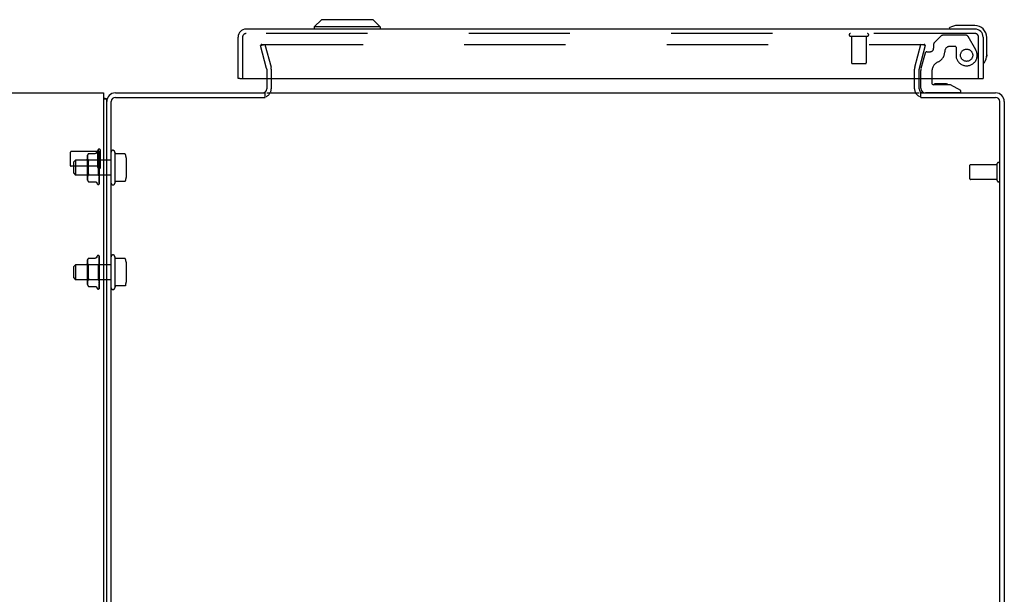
# Model space of a CAD drawing. Header units: inches. Extents: x 0 to 308, y 0 to 199.
# Tile 9 of 139: x 125 to 142, y 28 to 38. Entities that reach past the tile are written whole.
import ezdxf

# ---------------------------------------------------------------- set-up
doc = ezdxf.new("R2010")
doc.units = ezdxf.units.IN
doc.header["$LTSCALE"] = 16.920913
doc.header["$MEASUREMENT"] = 0
doc.linetypes.add('HIDDEN', pattern=[0.2, 0.1, -0.1])
doc.layers.get('0').update_dxf_attribs({"linetype": 'CONTINUOUS'})
doc.layers.add('DEFAULT_2', color=8, linetype='HIDDEN')
doc.layers.add('EXD_ENCLOSURE_DOOR_ASSEMBLY', color=7, linetype='CONTINUOUS')

msp = doc.modelspace()

# ---------------------------------------------------------------- linework, layer by layer
at = {"color": 3, "linetype": 'Continuous'}
for p, q in [((129.188, 36.721), (129.188, 36.548)), ((140.088, 36.548), (140.088, 36.721)), ((126.658, 36.478), (129.161, 36.478)), ((126.658, 36.403), (129.16, 36.403)), ((129.188, 36.478), (140.088, 36.478)), ((140.115, 36.478), (141.368, 36.478)), ((140.116, 36.403), (141.368, 36.403)), ((126.588, 18.478), (126.588, 36.333)), ((141.438, 18.478), (141.438, 36.333)), ((141.513, 36.333), (141.513, 18.541))]:
    msp.add_line(p, q, dxfattribs=at)
at = {"color": 7, "linetype": 'Continuous'}
for p, q in [((48.815, 36.478), (126.461, 36.478)), ((126.461, 36.478), (126.461, 18.582)), ((126.513, 36.374), (126.461, 36.374)), ((126.513, 18.724), (126.513, 36.374)), ((129.161, 36.403), (129.161, 36.478)), ((140.115, 36.403), (140.115, 36.478))]:
    msp.add_line(p, q, dxfattribs=at)
for points in [[(126.461, 36.393), (126.461, 36.393), (126.465, 36.392), (126.469, 36.391), (126.473, 36.39), (126.477, 36.389), (126.485, 36.388)], [(126.485, 36.388), (126.489, 36.387), (126.492, 36.386), (126.495, 36.386), (126.498, 36.385), (126.501, 36.384), (126.503, 36.383), (126.506, 36.382), (126.508, 36.381), (126.509, 36.38), (126.51, 36.379), (126.511, 36.378), (126.512, 36.376), (126.513, 36.375), (126.513, 36.374)]]:
    msp.add_lwpolyline(points, dxfattribs=at)
at = {"color": 3, "linetype": 'Continuous'}
for centre, radius, start, end in [((129.118, 36.548), 0.07, 270, 360), ((140.158, 36.548), 0.07, 180, 270), ((126.658, 36.333), 0.145, 90, 180), ((126.658, 36.333), 0.07, 90, 180), ((141.368, 36.333), 0.145, 0, 90), ((141.368, 36.333), 0.07, 0, 90)]:
    msp.add_arc(centre, radius, start, end, dxfattribs=at)
at = {"color": 7, "linetype": 'Continuous'}
for centre, start, end in [((129.118, 36.548), 294.5309, 295.754), ((140.158, 36.548), 244.3373, 245.4691)]:
    msp.add_arc(centre, 0.145, start, end, dxfattribs=at)
at = {"layer": 'DEFAULT_2', "color": 8, "linetype": 'HIDDEN'}
for p, q in [((129.083, 37.271), (129.156, 37.29)), ((129.186, 36.886), (129.083, 37.271)), ((129.104, 37.29), (140.172, 37.29)), ((129.156, 37.29), (129.259, 36.906)), ((140.017, 36.906), (140.12, 37.29)), ((140.192, 37.271), (140.089, 36.886)), ((140.192, 37.271), (140.12, 37.29)), ((140.173, 37.29), (140.172, 37.29)), ((129.188, 36.876), (129.188, 36.721)), ((129.263, 36.876), (129.263, 36.548)), ((140.013, 36.548), (140.013, 36.876)), ((140.088, 36.721), (140.088, 36.876)), ((125.909, 35.26), (125.909, 35.488)), ((126.366, 35.498), (125.919, 35.498)), ((126.186, 35.407), (126.186, 35.048)), ((126.192, 35.418), (126.191, 35.413)), ((126.191, 35.413), (126.191, 35.408)), ((126.191, 35.408), (126.191, 35.403)), ((126.191, 35.403), (126.192, 35.398)), ((126.193, 35.428), (126.192, 35.423)), ((126.192, 35.423), (126.192, 35.418)), ((126.192, 35.398), (126.192, 35.393)), ((126.192, 35.393), (126.193, 35.388)), ((126.194, 35.433), (126.193, 35.428)), ((126.193, 35.388), (126.194, 35.383)), ((126.195, 35.439), (126.194, 35.433)), ((126.195, 35.377), (126.194, 35.383)), ((126.197, 35.444), (126.195, 35.439)), ((126.195, 35.377), (126.197, 35.372)), ((126.2, 35.45), (126.197, 35.444)), ((126.21, 35.464), (126.323, 35.464)), ((126.21, 35.464), (126.21, 35.464)), ((126.35, 35.483), (126.356, 35.498)), ((126.366, 35.232), (126.366, 35.516)), ((126.371, 35.509), (126.372, 35.509)), ((126.384, 35.503), (126.384, 35.503)), ((126.385, 35.5), (126.387, 35.37)), ((126.385, 35.492), (126.387, 35.367)), ((126.385, 35.487), (126.385, 35.486)), ((126.385, 35.486), (126.387, 35.363)), ((126.385, 35.474), (126.387, 35.358)), ((126.385, 35.466), (126.385, 35.465)), ((126.385, 35.465), (126.387, 35.352)), ((126.385, 35.448), (126.385, 35.448)), ((126.385, 35.448), (126.387, 35.344)), ((126.385, 35.436), (126.387, 35.336)), ((126.386, 35.429), (126.385, 35.436)), ((126.385, 35.413), (126.387, 35.326)), ((126.386, 35.387), (126.385, 35.398)), ((126.385, 35.398), (126.385, 35.398)), ((126.385, 35.398), (126.387, 35.316)), ((126.388, 35.412), (126.387, 35.418)), ((126.388, 35.237), (126.388, 35.497)), ((126.409, 35.232), (126.409, 35.516)), ((126.648, 35.488), (126.648, 34.968)), ((126.652, 35.465), (126.648, 35.488)), ((126.816, 35.457), (126.662, 35.457)), ((126.838, 35.394), (126.838, 35.061)), ((126.366, 35.25), (125.919, 35.25)), ((125.963, 35.323), (125.993, 35.353)), ((125.963, 35.133), (125.963, 35.323)), ((126.588, 35.353), (125.993, 35.353)), ((125.993, 35.353), (125.993, 35.103)), ((126.206, 35.353), (126.186, 35.373)), ((126.194, 35.279), (126.196, 35.291)), ((126.197, 35.372), (126.2, 35.366)), ((126.2, 35.366), (126.203, 35.361)), ((126.2, 35.312), (126.203, 35.322)), ((126.207, 35.356), (126.203, 35.361)), ((126.369, 35.353), (126.206, 35.353)), ((126.206, 35.353), (126.206, 35.102)), ((126.387, 35.372), (126.369, 35.353)), ((126.369, 35.353), (126.369, 35.102)), ((126.385, 35.372), (126.387, 35.305)), ((126.388, 35.326), (126.385, 35.355)), ((126.385, 35.355), (126.385, 35.355)), ((126.385, 35.355), (126.387, 35.293)), ((126.385, 35.326), (126.387, 35.28)), ((126.385, 35.307), (126.388, 35.277)), ((126.385, 35.307), (126.385, 35.307)), ((126.385, 35.307), (126.387, 35.268)), ((126.385, 35.276), (126.387, 35.254)), ((126.388, 35.372), (126.387, 35.372)), ((126.387, 35.372), (126.387, 35.371)), ((126.388, 35.371), (126.387, 35.371)), ((126.387, 35.371), (126.387, 35.371)), ((126.388, 35.37), (126.387, 35.367)), ((126.387, 35.37), (126.387, 35.37)), ((126.387, 35.367), (126.387, 35.367)), ((126.388, 35.361), (126.387, 35.363)), ((126.387, 35.363), (126.387, 35.363)), ((126.388, 35.362), (126.387, 35.358)), ((126.387, 35.358), (126.387, 35.358)), ((126.387, 35.352), (126.387, 35.352)), ((126.388, 35.348), (126.387, 35.352)), ((126.387, 35.352), (126.387, 35.352)), ((126.388, 35.35), (126.387, 35.345)), ((126.387, 35.344), (126.387, 35.345)), ((126.387, 35.336), (126.387, 35.336)), ((126.388, 35.33), (126.387, 35.336)), ((126.388, 35.334), (126.387, 35.327)), ((126.387, 35.326), (126.387, 35.327)), ((126.387, 35.316), (126.387, 35.316)), ((126.388, 35.309), (126.387, 35.316)), ((126.388, 35.313), (126.387, 35.305)), ((126.387, 35.305), (126.387, 35.305)), ((126.388, 35.285), (126.387, 35.293)), ((126.387, 35.293), (126.387, 35.293)), ((126.388, 35.29), (126.387, 35.281)), ((126.387, 35.28), (126.387, 35.281)), ((126.388, 35.259), (126.387, 35.268)), ((126.387, 35.268), (126.387, 35.268)), ((126.388, 35.264), (126.387, 35.255)), ((126.387, 35.254), (126.387, 35.255)), ((126.388, 35.232), (126.387, 35.241)), ((126.388, 35.237), (126.387, 35.228)), ((126.388, 35.205), (126.387, 35.214)), ((126.388, 35.232), (126.388, 34.957)), ((140.938, 35.039), (140.938, 35.267)), ((141.395, 35.277), (140.948, 35.277)), ((141.395, 35.011), (141.395, 35.295)), ((125.963, 35.133), (125.993, 35.103)), ((126.588, 35.103), (125.993, 35.103)), ((126.206, 35.102), (126.186, 35.082)), ((126.192, 35.057), (126.191, 35.052)), ((126.191, 35.052), (126.191, 35.047)), ((126.191, 35.047), (126.191, 35.042)), ((126.193, 35.067), (126.192, 35.062)), ((126.192, 35.062), (126.192, 35.057)), ((126.194, 35.176), (126.193, 35.189)), ((126.193, 35.067), (126.194, 35.072)), ((126.195, 35.078), (126.194, 35.072)), ((126.197, 35.083), (126.195, 35.078)), ((126.2, 35.089), (126.197, 35.083)), ((126.369, 35.102), (126.206, 35.102)), ((126.21, 35.107), (126.209, 35.105)), ((126.388, 35.083), (126.369, 35.102)), ((126.385, 35.173), (126.388, 35.203)), ((126.387, 35.201), (126.385, 35.173)), ((126.387, 35.188), (126.385, 35.154)), ((126.387, 35.174), (126.385, 35.124)), ((126.385, 35.173), (126.385, 35.173)), ((126.387, 35.162), (126.385, 35.106)), ((126.385, 35.124), (126.388, 35.153)), ((126.387, 35.15), (126.385, 35.078)), ((126.387, 35.139), (126.385, 35.062)), ((126.387, 35.128), (126.385, 35.037)), ((126.385, 35.124), (126.385, 35.124)), ((126.387, 35.119), (126.385, 35.024)), ((126.387, 35.111), (126.385, 35.004)), ((126.385, 35.078), (126.388, 35.105)), ((126.387, 35.103), (126.385, 34.993)), ((126.387, 35.097), (126.385, 34.978)), ((126.387, 35.092), (126.385, 34.971)), ((126.387, 35.088), (126.385, 34.962)), ((126.387, 35.086), (126.385, 34.958)), ((126.387, 35.084), (126.385, 34.955)), ((126.385, 35.078), (126.385, 35.078)), ((126.386, 35.048), (126.387, 35.056)), ((126.388, 35.209), (126.387, 35.201)), ((126.387, 35.201), (126.387, 35.201)), ((126.387, 35.188), (126.387, 35.187)), ((126.388, 35.178), (126.387, 35.187)), ((126.388, 35.183), (126.387, 35.174)), ((126.387, 35.174), (126.387, 35.174)), ((126.388, 35.153), (126.387, 35.162)), ((126.387, 35.162), (126.387, 35.162)), ((126.388, 35.157), (126.387, 35.15)), ((126.387, 35.15), (126.387, 35.15)), ((126.388, 35.131), (126.387, 35.139)), ((126.387, 35.139), (126.387, 35.139)), ((126.388, 35.135), (126.387, 35.129)), ((126.387, 35.128), (126.387, 35.129)), ((126.387, 35.119), (126.387, 35.119)), ((126.388, 35.113), (126.387, 35.119)), ((126.388, 35.116), (126.387, 35.111)), ((126.387, 35.111), (126.387, 35.111)), ((126.387, 35.103), (126.387, 35.103)), ((126.388, 35.098), (126.387, 35.103)), ((126.388, 35.1), (126.387, 35.097)), ((126.387, 35.097), (126.387, 35.097)), ((126.388, 35.089), (126.387, 35.092)), ((126.387, 35.092), (126.387, 35.092)), ((126.388, 35.09), (126.387, 35.088)), ((126.387, 35.088), (126.387, 35.088)), ((126.388, 35.084), (126.387, 35.086)), ((126.387, 35.086), (126.387, 35.086)), ((126.388, 35.083), (126.387, 35.084)), ((126.387, 35.056), (126.388, 35.062)), ((126.191, 35.042), (126.192, 35.037)), ((126.192, 35.038), (126.192, 35.032)), ((126.192, 35.032), (126.193, 35.027)), ((126.193, 35.027), (126.194, 35.022)), ((126.194, 35.022), (126.195, 35.016)), ((126.195, 35.016), (126.197, 35.011)), ((126.197, 35.011), (126.2, 35.006)), ((126.207, 34.995), (126.203, 35)), ((126.208, 34.994), (126.207, 34.995)), ((126.209, 34.993), (126.21, 34.992)), ((126.21, 34.992), (126.209, 34.992)), ((126.21, 34.992), (126.323, 34.992)), ((126.35, 34.972), (126.356, 34.957)), ((126.371, 34.946), (126.372, 34.946)), ((126.383, 34.951), (126.383, 34.951)), ((126.385, 35.037), (126.385, 35.037)), ((126.385, 35.004), (126.385, 35.004)), ((126.385, 35.004), (126.385, 35.004)), ((126.385, 34.993), (126.385, 34.993)), ((126.385, 34.978), (126.385, 34.978)), ((126.385, 34.97), (126.385, 34.97)), ((126.386, 35.013), (126.387, 35.02)), ((126.387, 35.02), (126.388, 35.025)), ((126.652, 34.99), (126.648, 34.968)), ((126.816, 34.998), (126.662, 34.998)), ((141.395, 35.029), (140.948, 35.029)), ((126.35, 33.733), (126.356, 33.748)), ((126.371, 33.759), (126.372, 33.759)), ((126.384, 33.753), (126.384, 33.753)), ((126.385, 33.75), (126.387, 33.62)), ((126.385, 33.742), (126.387, 33.617)), ((126.385, 33.737), (126.385, 33.736)), ((126.385, 33.736), (126.387, 33.613)), ((126.388, 33.487), (126.388, 33.747)), ((126.648, 33.738), (126.648, 33.218)), ((126.652, 33.715), (126.648, 33.738)), ((125.963, 33.573), (125.993, 33.603)), ((125.963, 33.383), (125.963, 33.573)), ((126.588, 33.603), (125.993, 33.603)), ((125.993, 33.603), (125.993, 33.353)), ((126.186, 33.657), (126.186, 33.298)), ((126.206, 33.603), (126.186, 33.623)), ((126.192, 33.668), (126.191, 33.663)), ((126.191, 33.663), (126.191, 33.658)), ((126.191, 33.658), (126.191, 33.653)), ((126.191, 33.653), (126.192, 33.648)), ((126.193, 33.678), (126.192, 33.673)), ((126.192, 33.673), (126.192, 33.668)), ((126.192, 33.648), (126.192, 33.643)), ((126.192, 33.643), (126.193, 33.638)), ((126.194, 33.683), (126.193, 33.678)), ((126.193, 33.638), (126.194, 33.633)), ((126.195, 33.689), (126.194, 33.683)), ((126.195, 33.627), (126.194, 33.633)), ((126.197, 33.694), (126.195, 33.689)), ((126.195, 33.627), (126.197, 33.622)), ((126.2, 33.7), (126.197, 33.694)), ((126.197, 33.622), (126.2, 33.616)), ((126.2, 33.616), (126.203, 33.611)), ((126.2, 33.562), (126.203, 33.572)), ((126.207, 33.606), (126.203, 33.611)), ((126.369, 33.603), (126.206, 33.603)), ((126.206, 33.603), (126.206, 33.352)), ((126.207, 33.581), (126.208, 33.584)), ((126.209, 33.587), (126.208, 33.584)), ((126.21, 33.714), (126.323, 33.714)), ((126.21, 33.714), (126.21, 33.714)), ((126.387, 33.622), (126.369, 33.603)), ((126.369, 33.603), (126.369, 33.352)), ((126.385, 33.724), (126.387, 33.608)), ((126.385, 33.716), (126.385, 33.715)), ((126.385, 33.715), (126.387, 33.602)), ((126.385, 33.698), (126.385, 33.698)), ((126.385, 33.698), (126.387, 33.594)), ((126.385, 33.686), (126.387, 33.586)), ((126.386, 33.679), (126.385, 33.686)), ((126.385, 33.663), (126.387, 33.576)), ((126.386, 33.637), (126.385, 33.648)), ((126.385, 33.648), (126.385, 33.648)), ((126.385, 33.648), (126.387, 33.566)), ((126.385, 33.622), (126.387, 33.555)), ((126.388, 33.576), (126.385, 33.605)), ((126.385, 33.605), (126.385, 33.605)), ((126.385, 33.605), (126.387, 33.543)), ((126.385, 33.576), (126.387, 33.53)), ((126.388, 33.662), (126.387, 33.668)), ((126.388, 33.622), (126.387, 33.622)), ((126.387, 33.622), (126.387, 33.621)), ((126.388, 33.621), (126.387, 33.621)), ((126.387, 33.621), (126.387, 33.621)), ((126.388, 33.62), (126.387, 33.617)), ((126.387, 33.62), (126.387, 33.62)), ((126.387, 33.617), (126.387, 33.617)), ((126.388, 33.611), (126.387, 33.613)), ((126.387, 33.613), (126.387, 33.613)), ((126.388, 33.612), (126.387, 33.608)), ((126.387, 33.608), (126.387, 33.608)), ((126.387, 33.602), (126.387, 33.602)), ((126.388, 33.598), (126.387, 33.602)), ((126.387, 33.602), (126.387, 33.602)), ((126.388, 33.6), (126.387, 33.595)), ((126.387, 33.594), (126.387, 33.595)), ((126.387, 33.586), (126.387, 33.586)), ((126.388, 33.58), (126.387, 33.586)), ((126.388, 33.584), (126.387, 33.577)), ((126.387, 33.576), (126.387, 33.577)), ((126.387, 33.566), (126.387, 33.566)), ((126.388, 33.559), (126.387, 33.566)), ((126.816, 33.707), (126.662, 33.707)), ((126.838, 33.644), (126.838, 33.311)), ((126.191, 33.491), (126.192, 33.504)), ((126.194, 33.426), (126.193, 33.439)), ((126.194, 33.529), (126.196, 33.541)), ((126.385, 33.557), (126.388, 33.527)), ((126.385, 33.557), (126.385, 33.557)), ((126.385, 33.557), (126.387, 33.518)), ((126.385, 33.526), (126.387, 33.504)), ((126.385, 33.423), (126.388, 33.453)), ((126.387, 33.451), (126.385, 33.423)), ((126.387, 33.438), (126.385, 33.404)), ((126.387, 33.424), (126.385, 33.374)), ((126.385, 33.423), (126.385, 33.423)), ((126.387, 33.412), (126.385, 33.356)), ((126.385, 33.374), (126.388, 33.403)), ((126.388, 33.563), (126.387, 33.555)), ((126.387, 33.555), (126.387, 33.555)), ((126.388, 33.535), (126.387, 33.543)), ((126.387, 33.543), (126.387, 33.543)), ((126.388, 33.54), (126.387, 33.531)), ((126.387, 33.53), (126.387, 33.531)), ((126.388, 33.509), (126.387, 33.518)), ((126.387, 33.518), (126.387, 33.518)), ((126.388, 33.514), (126.387, 33.505)), ((126.387, 33.504), (126.387, 33.505)), ((126.388, 33.482), (126.387, 33.491)), ((126.388, 33.487), (126.387, 33.478)), ((126.388, 33.455), (126.387, 33.464)), ((126.388, 33.459), (126.387, 33.451)), ((126.387, 33.451), (126.387, 33.451)), ((126.387, 33.438), (126.387, 33.437)), ((126.388, 33.428), (126.387, 33.437)), ((126.388, 33.433), (126.387, 33.424)), ((126.387, 33.424), (126.387, 33.424)), ((126.388, 33.403), (126.387, 33.412)), ((126.387, 33.412), (126.387, 33.412)), ((126.388, 33.407), (126.387, 33.4)), ((126.388, 33.482), (126.388, 33.207)), ((125.963, 33.383), (125.993, 33.353)), ((126.588, 33.353), (125.993, 33.353)), ((126.206, 33.352), (126.186, 33.332)), ((126.192, 33.307), (126.191, 33.302)), ((126.191, 33.302), (126.191, 33.297)), ((126.191, 33.297), (126.191, 33.292)), ((126.191, 33.292), (126.192, 33.287)), ((126.193, 33.317), (126.192, 33.312)), ((126.192, 33.312), (126.192, 33.307)), ((126.192, 33.288), (126.192, 33.282)), ((126.192, 33.282), (126.193, 33.277)), ((126.193, 33.317), (126.194, 33.322)), ((126.193, 33.277), (126.194, 33.272)), ((126.195, 33.328), (126.194, 33.322)), ((126.194, 33.272), (126.195, 33.266)), ((126.197, 33.333), (126.195, 33.328)), ((126.195, 33.266), (126.197, 33.261)), ((126.2, 33.339), (126.197, 33.333)), ((126.197, 33.261), (126.2, 33.256)), ((126.207, 33.245), (126.203, 33.25)), ((126.369, 33.352), (126.206, 33.352)), ((126.208, 33.244), (126.207, 33.245)), ((126.207, 33.245), (126.207, 33.245)), ((126.21, 33.357), (126.209, 33.355)), ((126.209, 33.243), (126.21, 33.242)), ((126.21, 33.242), (126.209, 33.242)), ((126.21, 33.242), (126.323, 33.242)), ((126.388, 33.333), (126.369, 33.352)), ((126.387, 33.4), (126.385, 33.328)), ((126.387, 33.389), (126.385, 33.312)), ((126.387, 33.378), (126.385, 33.287)), ((126.385, 33.374), (126.385, 33.374)), ((126.387, 33.369), (126.385, 33.274)), ((126.387, 33.361), (126.385, 33.254)), ((126.385, 33.328), (126.388, 33.355)), ((126.387, 33.353), (126.385, 33.243)), ((126.387, 33.347), (126.385, 33.228)), ((126.387, 33.342), (126.385, 33.221)), ((126.387, 33.338), (126.385, 33.212)), ((126.387, 33.336), (126.385, 33.208)), ((126.387, 33.334), (126.385, 33.205)), ((126.385, 33.328), (126.385, 33.328)), ((126.385, 33.287), (126.385, 33.287)), ((126.385, 33.254), (126.385, 33.254)), ((126.385, 33.254), (126.385, 33.254)), ((126.385, 33.243), (126.385, 33.243)), ((126.386, 33.298), (126.387, 33.306)), ((126.386, 33.263), (126.387, 33.27)), ((126.387, 33.4), (126.387, 33.4)), ((126.388, 33.381), (126.387, 33.389)), ((126.387, 33.389), (126.387, 33.389)), ((126.388, 33.385), (126.387, 33.379)), ((126.387, 33.378), (126.387, 33.379)), ((126.387, 33.369), (126.387, 33.369)), ((126.388, 33.363), (126.387, 33.369)), ((126.388, 33.366), (126.387, 33.361)), ((126.387, 33.361), (126.387, 33.361)), ((126.387, 33.353), (126.387, 33.353)), ((126.388, 33.348), (126.387, 33.353)), ((126.388, 33.35), (126.387, 33.347)), ((126.387, 33.347), (126.387, 33.347)), ((126.388, 33.339), (126.387, 33.342)), ((126.387, 33.342), (126.387, 33.342)), ((126.388, 33.34), (126.387, 33.338)), ((126.387, 33.338), (126.387, 33.338)), ((126.388, 33.334), (126.387, 33.336)), ((126.387, 33.336), (126.387, 33.336)), ((126.388, 33.333), (126.387, 33.334)), ((126.387, 33.306), (126.388, 33.312)), ((126.387, 33.27), (126.388, 33.275)), ((126.652, 33.24), (126.648, 33.218)), ((126.816, 33.248), (126.662, 33.248)), ((126.35, 33.222), (126.356, 33.207)), ((126.371, 33.196), (126.372, 33.196)), ((126.383, 33.201), (126.383, 33.201)), ((126.385, 33.228), (126.385, 33.228)), ((126.385, 33.22), (126.385, 33.22))]:
    msp.add_line(p, q, dxfattribs=at)
for points in [[(129.104, 37.29), (129.102, 37.29), (129.101, 37.29), (129.099, 37.289), (129.098, 37.289), (129.097, 37.288), (129.095, 37.287), (129.094, 37.287), (129.093, 37.286), (129.092, 37.284), (129.091, 37.283), (129.09, 37.282), (129.09, 37.281), (129.089, 37.279), (129.089, 37.278), (129.089, 37.276), (129.089, 37.276)], [(129.089, 37.276), (129.089, 37.275), (129.089, 37.273), (129.089, 37.272)], [(140.185, 37.282), (140.184, 37.283), (140.183, 37.284), (140.182, 37.286), (140.181, 37.287), (140.18, 37.287), (140.179, 37.288), (140.177, 37.289), (140.176, 37.289), (140.175, 37.29), (140.173, 37.29)], [(140.185, 37.282), (140.186, 37.281), (140.186, 37.279), (140.186, 37.278), (140.186, 37.276), (140.187, 37.276)], [(140.187, 37.276), (140.186, 37.275), (140.186, 37.273), (140.186, 37.272)], [(126.2, 35.45), (126.203, 35.455), (126.207, 35.46)], [(126.21, 35.464), (126.21, 35.463), (126.209, 35.463), (126.208, 35.462), (126.208, 35.461), (126.207, 35.46)], [(126.207, 35.46), (126.208, 35.461), (126.208, 35.462), (126.209, 35.463), (126.21, 35.463)], [(126.35, 35.483), (126.349, 35.481), (126.349, 35.479), (126.348, 35.478), (126.347, 35.476), (126.345, 35.475), (126.344, 35.473), (126.343, 35.472), (126.341, 35.47), (126.339, 35.469), (126.337, 35.468), (126.336, 35.467), (126.333, 35.466), (126.331, 35.465), (126.329, 35.464), (126.326, 35.464), (126.324, 35.464), (126.323, 35.464)], [(126.384, 35.503), (126.384, 35.503), (126.384, 35.503), (126.384, 35.503), (126.384, 35.503), (126.384, 35.502), (126.385, 35.502), (126.385, 35.502), (126.385, 35.501), (126.385, 35.501), (126.385, 35.5), (126.385, 35.5), (126.385, 35.5)], [(126.388, 35.497), (126.388, 35.497), (126.387, 35.498), (126.387, 35.498), (126.387, 35.499), (126.386, 35.499), (126.386, 35.5), (126.386, 35.5), (126.386, 35.501), (126.385, 35.501), (126.385, 35.502), (126.385, 35.502), (126.384, 35.502), (126.384, 35.503), (126.384, 35.503)], [(126.388, 35.497), (126.388, 35.498), (126.387, 35.499), (126.387, 35.5), (126.386, 35.501), (126.385, 35.503)], [(126.385, 35.5), (126.385, 35.5), (126.385, 35.499), (126.385, 35.498), (126.385, 35.498)], [(126.388, 35.489), (126.388, 35.49), (126.387, 35.491), (126.387, 35.493), (126.386, 35.495), (126.386, 35.496), (126.385, 35.498), (126.385, 35.499), (126.385, 35.5)], [(126.385, 35.492), (126.385, 35.493), (126.385, 35.493), (126.385, 35.493)], [(126.385, 35.493), (126.385, 35.493), (126.385, 35.493), (126.385, 35.493), (126.385, 35.493), (126.385, 35.493), (126.385, 35.492), (126.385, 35.492), (126.385, 35.492)], [(126.388, 35.487), (126.387, 35.488), (126.387, 35.489), (126.387, 35.489), (126.387, 35.49), (126.386, 35.49), (126.386, 35.491), (126.386, 35.491), (126.386, 35.492), (126.385, 35.492)], [(126.388, 35.472), (126.387, 35.474), (126.387, 35.476), (126.387, 35.479), (126.386, 35.481), (126.386, 35.483), (126.385, 35.486), (126.385, 35.487)], [(126.386, 35.473), (126.385, 35.474), (126.385, 35.474), (126.385, 35.475), (126.385, 35.475)], [(126.385, 35.475), (126.385, 35.475), (126.385, 35.475), (126.385, 35.475), (126.385, 35.475), (126.385, 35.474)], [(126.388, 35.446), (126.387, 35.448), (126.387, 35.451), (126.387, 35.454), (126.386, 35.457), (126.386, 35.46), (126.385, 35.463), (126.385, 35.466)], [(126.386, 35.446), (126.386, 35.446), (126.385, 35.447), (126.385, 35.447), (126.385, 35.448), (126.385, 35.448), (126.385, 35.448)], [(126.386, 35.41), (126.386, 35.411), (126.386, 35.411), (126.385, 35.412), (126.385, 35.412), (126.385, 35.413), (126.385, 35.413), (126.385, 35.413)], [(126.388, 35.469), (126.388, 35.469), (126.387, 35.47), (126.387, 35.471), (126.387, 35.471), (126.386, 35.472), (126.386, 35.473)], [(126.388, 35.441), (126.388, 35.442), (126.387, 35.443), (126.387, 35.443), (126.387, 35.444), (126.386, 35.446)], [(126.387, 35.418), (126.387, 35.422), (126.386, 35.429)], [(126.388, 35.407), (126.387, 35.407), (126.387, 35.408), (126.387, 35.409), (126.386, 35.41)], [(126.388, 35.372), (126.387, 35.374), (126.386, 35.387)], [(126.826, 35.451), (126.825, 35.452), (126.824, 35.454), (126.822, 35.455), (126.821, 35.456), (126.819, 35.456), (126.818, 35.457), (126.816, 35.457)], [(126.191, 35.214), (126.191, 35.228), (126.191, 35.241), (126.192, 35.254)], [(126.191, 35.241), (126.191, 35.228), (126.191, 35.214), (126.192, 35.201), (126.193, 35.189)], [(126.207, 35.331), (126.203, 35.322), (126.2, 35.312), (126.198, 35.302), (126.196, 35.291), (126.194, 35.279), (126.193, 35.266), (126.192, 35.254)], [(126.207, 35.356), (126.208, 35.354), (126.209, 35.352), (126.209, 35.35), (126.21, 35.348)], [(126.207, 35.331), (126.208, 35.334), (126.209, 35.337), (126.209, 35.34), (126.21, 35.343), (126.21, 35.346), (126.21, 35.348)], [(126.388, 35.365), (126.388, 35.365), (126.387, 35.366), (126.387, 35.367), (126.387, 35.368), (126.386, 35.369), (126.386, 35.369), (126.386, 35.37), (126.385, 35.371), (126.385, 35.371), (126.385, 35.372), (126.385, 35.372)], [(126.388, 35.319), (126.388, 35.319), (126.387, 35.32), (126.387, 35.32), (126.387, 35.321), (126.386, 35.322), (126.386, 35.322), (126.386, 35.323), (126.385, 35.324), (126.385, 35.324), (126.385, 35.325), (126.385, 35.326), (126.385, 35.326)], [(126.387, 35.271), (126.386, 35.272), (126.386, 35.272), (126.386, 35.273), (126.386, 35.274), (126.385, 35.274), (126.385, 35.275), (126.385, 35.276)], [(126.387, 35.215), (126.387, 35.214), (126.386, 35.212), (126.386, 35.211), (126.386, 35.209), (126.385, 35.208), (126.385, 35.206)], [(126.388, 35.371), (126.387, 35.37), (126.387, 35.37), (126.387, 35.37), (126.387, 35.37), (126.387, 35.37), (126.387, 35.37)], [(126.388, 35.369), (126.387, 35.369), (126.387, 35.369), (126.387, 35.369), (126.387, 35.37)], [(126.388, 35.367), (126.387, 35.367), (126.387, 35.367), (126.387, 35.367), (126.387, 35.367), (126.387, 35.367)], [(126.388, 35.365), (126.387, 35.365), (126.387, 35.364), (126.387, 35.364), (126.387, 35.363), (126.387, 35.363), (126.387, 35.363)], [(126.388, 35.357), (126.387, 35.357), (126.387, 35.357), (126.387, 35.358), (126.387, 35.358), (126.387, 35.358)], [(126.388, 35.354), (126.387, 35.354), (126.387, 35.353), (126.387, 35.353), (126.387, 35.352), (126.387, 35.352), (126.387, 35.352)], [(126.388, 35.343), (126.387, 35.343), (126.387, 35.343), (126.387, 35.344), (126.387, 35.344), (126.387, 35.344)], [(126.388, 35.339), (126.387, 35.338), (126.387, 35.338), (126.387, 35.337), (126.387, 35.337), (126.387, 35.336), (126.387, 35.336)], [(126.388, 35.325), (126.387, 35.325), (126.387, 35.325), (126.387, 35.326), (126.387, 35.326), (126.387, 35.326)], [(126.388, 35.319), (126.387, 35.319), (126.387, 35.318), (126.387, 35.318), (126.387, 35.317), (126.387, 35.317), (126.387, 35.316)], [(126.388, 35.303), (126.387, 35.303), (126.387, 35.303), (126.387, 35.304), (126.387, 35.304), (126.387, 35.305)], [(126.388, 35.297), (126.387, 35.296), (126.387, 35.295), (126.387, 35.295), (126.387, 35.294), (126.387, 35.294), (126.387, 35.293)], [(126.388, 35.278), (126.387, 35.278), (126.387, 35.279), (126.387, 35.279), (126.387, 35.28), (126.387, 35.28)], [(126.388, 35.271), (126.387, 35.271), (126.387, 35.27), (126.387, 35.27), (126.387, 35.269), (126.387, 35.268), (126.387, 35.268)], [(126.388, 35.27), (126.388, 35.27), (126.387, 35.27), (126.387, 35.271)], [(126.388, 35.252), (126.387, 35.252), (126.387, 35.253), (126.387, 35.253), (126.387, 35.254), (126.387, 35.254)], [(126.388, 35.245), (126.387, 35.244), (126.387, 35.243), (126.387, 35.243), (126.387, 35.242), (126.387, 35.242), (126.387, 35.241)], [(126.388, 35.224), (126.387, 35.225), (126.387, 35.225), (126.387, 35.226), (126.387, 35.227), (126.387, 35.227), (126.387, 35.228)], [(126.388, 35.217), (126.387, 35.217), (126.387, 35.216), (126.387, 35.215), (126.387, 35.215)], [(126.387, 35.215), (126.387, 35.215), (126.387, 35.214), (126.387, 35.214)], [(126.387, 35.209), (126.387, 35.21), (126.387, 35.21), (126.387, 35.21), (126.388, 35.211)], [(126.194, 35.176), (126.196, 35.165), (126.198, 35.153), (126.2, 35.143), (126.203, 35.133), (126.207, 35.124)], [(126.207, 35.124), (126.203, 35.133), (126.2, 35.143), (126.198, 35.153)], [(126.2, 35.089), (126.203, 35.094), (126.207, 35.099)], [(126.207, 35.124), (126.208, 35.121), (126.209, 35.118), (126.209, 35.115), (126.21, 35.112)], [(126.207, 35.099), (126.208, 35.101), (126.209, 35.103), (126.209, 35.105)], [(126.21, 35.107), (126.21, 35.11), (126.21, 35.112)], [(126.385, 35.206), (126.385, 35.206), (126.385, 35.207), (126.386, 35.208), (126.386, 35.208), (126.386, 35.208), (126.386, 35.209), (126.387, 35.209), (126.387, 35.209)], [(126.387, 35.17), (126.387, 35.17), (126.387, 35.17), (126.387, 35.17), (126.387, 35.17), (126.386, 35.17), (126.386, 35.17), (126.386, 35.17), (126.386, 35.17), (126.385, 35.171), (126.385, 35.171), (126.385, 35.172), (126.385, 35.172), (126.385, 35.173), (126.385, 35.173)], [(126.385, 35.154), (126.385, 35.155), (126.385, 35.155), (126.385, 35.156), (126.386, 35.157), (126.386, 35.157), (126.386, 35.158), (126.387, 35.159), (126.387, 35.16)], [(126.385, 35.106), (126.385, 35.106), (126.385, 35.106), (126.385, 35.107), (126.385, 35.107), (126.386, 35.108), (126.386, 35.109), (126.386, 35.11), (126.387, 35.11), (126.387, 35.111), (126.387, 35.112), (126.388, 35.113)], [(126.385, 35.062), (126.385, 35.062), (126.385, 35.062), (126.385, 35.063), (126.385, 35.063), (126.386, 35.064), (126.386, 35.064), (126.386, 35.065)], [(126.385, 35.037), (126.385, 35.04), (126.386, 35.048)], [(126.386, 35.065), (126.387, 35.067), (126.387, 35.067), (126.387, 35.068), (126.388, 35.069)], [(126.388, 35.197), (126.387, 35.198), (126.387, 35.198), (126.387, 35.199), (126.387, 35.199), (126.387, 35.2), (126.387, 35.201)], [(126.388, 35.19), (126.387, 35.19), (126.387, 35.189), (126.387, 35.189), (126.387, 35.188), (126.387, 35.188)], [(126.388, 35.171), (126.387, 35.171), (126.387, 35.172), (126.387, 35.173), (126.387, 35.173), (126.387, 35.174), (126.387, 35.174)], [(126.388, 35.164), (126.387, 35.164), (126.387, 35.164), (126.387, 35.163), (126.387, 35.163), (126.387, 35.162)], [(126.387, 35.16), (126.388, 35.16), (126.388, 35.16)], [(126.388, 35.147), (126.387, 35.147), (126.387, 35.148), (126.387, 35.149), (126.387, 35.149), (126.387, 35.15), (126.387, 35.15)], [(126.388, 35.141), (126.387, 35.141), (126.387, 35.14), (126.387, 35.14), (126.387, 35.14), (126.387, 35.139)], [(126.388, 35.126), (126.387, 35.126), (126.387, 35.127), (126.387, 35.127), (126.387, 35.128), (126.387, 35.128), (126.387, 35.128)], [(126.388, 35.121), (126.387, 35.121), (126.387, 35.12), (126.387, 35.12), (126.387, 35.12), (126.387, 35.119)], [(126.388, 35.108), (126.387, 35.109), (126.387, 35.109), (126.387, 35.11), (126.387, 35.11), (126.387, 35.111), (126.387, 35.111)], [(126.388, 35.104), (126.387, 35.104), (126.387, 35.104), (126.387, 35.104), (126.387, 35.104), (126.387, 35.103)], [(126.388, 35.095), (126.387, 35.095), (126.387, 35.096), (126.387, 35.096), (126.387, 35.097), (126.387, 35.097), (126.387, 35.097)], [(126.388, 35.092), (126.387, 35.092), (126.387, 35.092), (126.387, 35.092), (126.387, 35.092), (126.387, 35.092)], [(126.388, 35.087), (126.387, 35.087), (126.387, 35.087), (126.387, 35.088), (126.387, 35.088), (126.387, 35.088), (126.387, 35.088)], [(126.388, 35.085), (126.387, 35.085), (126.387, 35.086), (126.387, 35.086), (126.387, 35.086), (126.387, 35.086), (126.387, 35.086)], [(126.388, 35.084), (126.387, 35.084), (126.387, 35.084), (126.387, 35.084), (126.387, 35.084)], [(126.2, 35.006), (126.203, 35), (126.207, 34.995)], [(126.209, 34.993), (126.209, 34.993), (126.208, 34.994)], [(126.208, 34.994), (126.208, 34.994), (126.209, 34.993)], [(126.21, 34.992), (126.21, 34.992), (126.21, 34.992)], [(126.323, 34.992), (126.324, 34.991), (126.326, 34.991), (126.329, 34.991), (126.331, 34.99), (126.333, 34.989), (126.336, 34.989), (126.337, 34.987), (126.339, 34.986), (126.341, 34.985), (126.343, 34.984), (126.344, 34.982), (126.345, 34.981), (126.347, 34.979), (126.348, 34.977), (126.349, 34.976), (126.349, 34.974), (126.35, 34.972)], [(126.388, 34.957), (126.387, 34.956), (126.387, 34.955), (126.386, 34.954), (126.385, 34.953), (126.385, 34.952), (126.384, 34.952), (126.384, 34.951), (126.383, 34.951), (126.383, 34.951), (126.383, 34.951), (126.383, 34.951)], [(126.384, 34.952), (126.384, 34.952), (126.385, 34.954), (126.386, 34.955), (126.386, 34.956), (126.387, 34.958), (126.387, 34.959), (126.388, 34.961)], [(126.385, 34.958), (126.385, 34.958), (126.385, 34.957), (126.385, 34.957), (126.385, 34.956), (126.385, 34.956), (126.384, 34.956), (126.384, 34.956), (126.384, 34.956)], [(126.384, 34.956), (126.384, 34.956), (126.385, 34.956)], [(126.385, 34.955), (126.385, 34.955), (126.385, 34.954), (126.385, 34.954), (126.385, 34.953), (126.385, 34.953), (126.384, 34.952), (126.384, 34.952), (126.384, 34.952), (126.384, 34.952)], [(126.385, 35.024), (126.385, 35.024), (126.385, 35.024), (126.385, 35.024), (126.385, 35.025), (126.386, 35.025), (126.386, 35.026), (126.386, 35.026), (126.387, 35.028)], [(126.385, 35.004), (126.385, 35.006), (126.386, 35.013)], [(126.385, 34.978), (126.385, 34.98), (126.386, 34.982), (126.386, 34.985), (126.387, 34.988), (126.387, 34.99), (126.387, 34.993), (126.388, 34.995)], [(126.385, 34.993), (126.385, 34.993), (126.385, 34.993), (126.385, 34.993), (126.385, 34.994), (126.386, 34.994)], [(126.385, 34.971), (126.386, 34.972), (126.386, 34.972), (126.386, 34.973), (126.387, 34.973), (126.387, 34.974), (126.387, 34.975), (126.387, 34.975), (126.388, 34.976)], [(126.385, 34.961), (126.385, 34.962), (126.386, 34.964), (126.386, 34.966), (126.387, 34.967), (126.387, 34.97), (126.387, 34.972), (126.388, 34.973)], [(126.385, 34.97), (126.385, 34.97), (126.385, 34.97), (126.385, 34.971)], [(126.385, 34.971), (126.385, 34.971), (126.385, 34.97), (126.385, 34.97), (126.385, 34.97)], [(126.385, 34.956), (126.385, 34.956), (126.385, 34.957), (126.385, 34.957), (126.386, 34.958), (126.386, 34.958), (126.386, 34.959), (126.387, 34.959), (126.387, 34.96), (126.387, 34.961), (126.388, 34.961), (126.388, 34.962)], [(126.385, 34.962), (126.385, 34.961), (126.385, 34.961), (126.385, 34.961)], [(126.386, 34.994), (126.386, 34.996), (126.387, 34.996), (126.387, 34.997), (126.387, 34.998), (126.388, 34.999), (126.388, 34.999)], [(126.387, 35.028), (126.387, 35.029), (126.387, 35.03), (126.388, 35.03)], [(126.826, 35.004), (126.825, 35.003), (126.824, 35.001), (126.822, 35), (126.821, 34.999), (126.819, 34.999), (126.818, 34.998), (126.816, 34.998)], [(126.35, 33.733), (126.349, 33.731), (126.349, 33.729), (126.348, 33.728), (126.347, 33.726), (126.345, 33.725), (126.344, 33.723), (126.343, 33.722), (126.341, 33.72), (126.339, 33.719), (126.337, 33.718), (126.336, 33.717), (126.333, 33.716), (126.331, 33.715), (126.329, 33.714), (126.326, 33.714), (126.324, 33.714), (126.323, 33.714)], [(126.384, 33.753), (126.384, 33.753), (126.384, 33.753), (126.384, 33.753), (126.384, 33.753), (126.384, 33.752), (126.385, 33.752), (126.385, 33.752), (126.385, 33.751), (126.385, 33.751), (126.385, 33.75), (126.385, 33.75), (126.385, 33.75)], [(126.388, 33.747), (126.388, 33.747), (126.387, 33.748), (126.387, 33.748), (126.387, 33.749), (126.386, 33.749), (126.386, 33.75), (126.386, 33.75), (126.386, 33.751), (126.385, 33.751), (126.385, 33.752), (126.385, 33.752), (126.384, 33.752), (126.384, 33.753), (126.384, 33.753)], [(126.388, 33.747), (126.388, 33.748), (126.387, 33.749), (126.387, 33.75), (126.386, 33.751), (126.385, 33.753)], [(126.385, 33.75), (126.385, 33.75), (126.385, 33.749), (126.385, 33.748), (126.385, 33.748)], [(126.388, 33.739), (126.388, 33.74), (126.387, 33.741), (126.387, 33.743), (126.386, 33.745), (126.386, 33.746), (126.385, 33.748), (126.385, 33.749), (126.385, 33.75)], [(126.385, 33.742), (126.385, 33.743), (126.385, 33.743), (126.385, 33.743)], [(126.385, 33.743), (126.385, 33.743), (126.385, 33.743), (126.385, 33.743), (126.385, 33.743), (126.385, 33.743), (126.385, 33.742), (126.385, 33.742), (126.385, 33.742)], [(126.388, 33.737), (126.387, 33.738), (126.387, 33.739), (126.387, 33.739), (126.387, 33.74), (126.386, 33.74), (126.386, 33.741), (126.386, 33.741), (126.386, 33.742), (126.385, 33.742)], [(126.388, 33.722), (126.387, 33.724), (126.387, 33.726), (126.387, 33.729), (126.386, 33.731), (126.386, 33.733), (126.385, 33.736), (126.385, 33.737)], [(126.207, 33.581), (126.203, 33.572), (126.2, 33.562), (126.198, 33.552), (126.196, 33.541), (126.194, 33.529), (126.193, 33.516), (126.192, 33.504)], [(126.2, 33.7), (126.203, 33.705), (126.207, 33.71)], [(126.21, 33.714), (126.21, 33.713), (126.209, 33.713), (126.208, 33.712), (126.208, 33.711), (126.207, 33.71)], [(126.207, 33.71), (126.208, 33.711), (126.208, 33.712), (126.209, 33.713), (126.21, 33.713)], [(126.207, 33.606), (126.208, 33.604), (126.209, 33.602), (126.209, 33.6), (126.21, 33.598)], [(126.209, 33.587), (126.209, 33.59), (126.21, 33.593), (126.21, 33.596), (126.21, 33.598)], [(126.386, 33.723), (126.385, 33.724), (126.385, 33.724), (126.385, 33.725), (126.385, 33.725)], [(126.385, 33.725), (126.385, 33.725), (126.385, 33.725), (126.385, 33.725), (126.385, 33.725), (126.385, 33.724)], [(126.388, 33.696), (126.387, 33.698), (126.387, 33.701), (126.387, 33.704), (126.386, 33.707), (126.386, 33.71), (126.385, 33.713), (126.385, 33.716)], [(126.386, 33.696), (126.386, 33.696), (126.385, 33.697), (126.385, 33.697), (126.385, 33.698), (126.385, 33.698), (126.385, 33.698)], [(126.386, 33.66), (126.386, 33.661), (126.386, 33.661), (126.385, 33.662), (126.385, 33.662), (126.385, 33.663), (126.385, 33.663), (126.385, 33.663)], [(126.388, 33.615), (126.388, 33.615), (126.387, 33.616), (126.387, 33.617), (126.387, 33.618), (126.386, 33.619), (126.386, 33.619), (126.386, 33.62), (126.385, 33.621), (126.385, 33.621), (126.385, 33.622), (126.385, 33.622)], [(126.388, 33.569), (126.388, 33.569), (126.387, 33.57), (126.387, 33.57), (126.387, 33.571), (126.386, 33.572), (126.386, 33.572), (126.386, 33.573), (126.385, 33.574), (126.385, 33.574), (126.385, 33.575), (126.385, 33.576), (126.385, 33.576)], [(126.388, 33.719), (126.388, 33.719), (126.387, 33.72), (126.387, 33.721), (126.387, 33.721), (126.386, 33.722), (126.386, 33.723)], [(126.388, 33.691), (126.388, 33.692), (126.387, 33.693), (126.387, 33.693), (126.387, 33.694), (126.386, 33.696)], [(126.387, 33.668), (126.387, 33.672), (126.386, 33.679)], [(126.388, 33.657), (126.387, 33.657), (126.387, 33.658), (126.387, 33.659), (126.386, 33.66)], [(126.388, 33.622), (126.387, 33.624), (126.386, 33.637)], [(126.388, 33.621), (126.387, 33.62), (126.387, 33.62), (126.387, 33.62), (126.387, 33.62), (126.387, 33.62), (126.387, 33.62)], [(126.388, 33.619), (126.387, 33.619), (126.387, 33.619), (126.387, 33.619), (126.387, 33.62)], [(126.388, 33.617), (126.387, 33.617), (126.387, 33.617), (126.387, 33.617), (126.387, 33.617), (126.387, 33.617)], [(126.388, 33.615), (126.387, 33.615), (126.387, 33.614), (126.387, 33.614), (126.387, 33.613), (126.387, 33.613), (126.387, 33.613)], [(126.388, 33.607), (126.387, 33.607), (126.387, 33.607), (126.387, 33.608), (126.387, 33.608), (126.387, 33.608)], [(126.388, 33.604), (126.387, 33.604), (126.387, 33.603), (126.387, 33.603), (126.387, 33.602), (126.387, 33.602), (126.387, 33.602)], [(126.388, 33.593), (126.387, 33.593), (126.387, 33.593), (126.387, 33.594), (126.387, 33.594), (126.387, 33.594)], [(126.388, 33.589), (126.387, 33.588), (126.387, 33.588), (126.387, 33.587), (126.387, 33.587), (126.387, 33.586), (126.387, 33.586)], [(126.388, 33.575), (126.387, 33.575), (126.387, 33.575), (126.387, 33.576), (126.387, 33.576), (126.387, 33.576)], [(126.388, 33.569), (126.387, 33.569), (126.387, 33.568), (126.387, 33.568), (126.387, 33.567), (126.387, 33.567), (126.387, 33.566)], [(126.826, 33.701), (126.825, 33.702), (126.824, 33.704), (126.822, 33.705), (126.821, 33.706), (126.819, 33.706), (126.818, 33.707), (126.816, 33.707)], [(126.191, 33.491), (126.191, 33.478), (126.191, 33.464), (126.192, 33.451), (126.193, 33.439)], [(126.194, 33.426), (126.196, 33.415), (126.198, 33.403), (126.2, 33.393), (126.203, 33.383), (126.207, 33.374)], [(126.207, 33.374), (126.203, 33.383), (126.2, 33.393), (126.198, 33.403)], [(126.387, 33.521), (126.386, 33.522), (126.386, 33.522), (126.386, 33.523), (126.386, 33.524), (126.385, 33.524), (126.385, 33.525), (126.385, 33.526)], [(126.387, 33.465), (126.387, 33.464), (126.386, 33.462), (126.386, 33.461), (126.386, 33.459), (126.385, 33.458), (126.385, 33.456)], [(126.385, 33.456), (126.385, 33.456), (126.385, 33.457), (126.386, 33.458), (126.386, 33.458), (126.386, 33.458), (126.386, 33.459), (126.387, 33.459), (126.387, 33.459), (126.387, 33.46), (126.387, 33.46), (126.387, 33.46), (126.387, 33.46), (126.388, 33.461)], [(126.387, 33.42), (126.387, 33.42), (126.387, 33.42), (126.387, 33.42), (126.387, 33.42), (126.386, 33.42), (126.386, 33.42), (126.386, 33.42), (126.386, 33.42), (126.385, 33.421), (126.385, 33.421), (126.385, 33.422), (126.385, 33.422), (126.385, 33.423), (126.385, 33.423)], [(126.385, 33.404), (126.385, 33.405), (126.385, 33.405), (126.385, 33.406), (126.386, 33.407), (126.386, 33.407), (126.386, 33.408), (126.387, 33.409), (126.387, 33.41)], [(126.388, 33.553), (126.387, 33.553), (126.387, 33.553), (126.387, 33.554), (126.387, 33.554), (126.387, 33.555)], [(126.388, 33.547), (126.387, 33.546), (126.387, 33.545), (126.387, 33.545), (126.387, 33.544), (126.387, 33.544), (126.387, 33.543)], [(126.388, 33.528), (126.387, 33.528), (126.387, 33.529), (126.387, 33.529), (126.387, 33.53), (126.387, 33.53)], [(126.388, 33.521), (126.387, 33.521), (126.387, 33.52), (126.387, 33.52), (126.387, 33.519), (126.387, 33.518), (126.387, 33.518)], [(126.388, 33.52), (126.388, 33.52), (126.387, 33.52), (126.387, 33.521)], [(126.388, 33.502), (126.387, 33.502), (126.387, 33.503), (126.387, 33.503), (126.387, 33.504), (126.387, 33.504)], [(126.388, 33.495), (126.387, 33.494), (126.387, 33.493), (126.387, 33.493), (126.387, 33.492), (126.387, 33.492), (126.387, 33.491)], [(126.388, 33.474), (126.387, 33.475), (126.387, 33.475), (126.387, 33.476), (126.387, 33.477), (126.387, 33.477), (126.387, 33.478)], [(126.388, 33.467), (126.387, 33.467), (126.387, 33.466), (126.387, 33.465), (126.387, 33.465)], [(126.387, 33.465), (126.387, 33.465), (126.387, 33.464), (126.387, 33.464)], [(126.388, 33.447), (126.387, 33.448), (126.387, 33.448), (126.387, 33.449), (126.387, 33.449), (126.387, 33.45), (126.387, 33.451)], [(126.388, 33.44), (126.387, 33.44), (126.387, 33.439), (126.387, 33.439), (126.387, 33.438), (126.387, 33.438)], [(126.388, 33.421), (126.387, 33.421), (126.387, 33.422), (126.387, 33.423), (126.387, 33.423), (126.387, 33.424), (126.387, 33.424)], [(126.388, 33.414), (126.387, 33.414), (126.387, 33.414), (126.387, 33.413), (126.387, 33.413), (126.387, 33.412)], [(126.387, 33.41), (126.388, 33.41), (126.388, 33.41)], [(126.2, 33.339), (126.203, 33.344), (126.207, 33.349)], [(126.2, 33.256), (126.203, 33.25), (126.207, 33.245)], [(126.207, 33.374), (126.208, 33.371), (126.209, 33.368), (126.209, 33.365), (126.21, 33.362)], [(126.207, 33.349), (126.208, 33.351), (126.209, 33.353), (126.209, 33.355)], [(126.209, 33.243), (126.209, 33.243), (126.208, 33.244)], [(126.208, 33.244), (126.208, 33.244), (126.209, 33.243)], [(126.21, 33.357), (126.21, 33.36), (126.21, 33.362)], [(126.21, 33.242), (126.21, 33.242), (126.21, 33.242)], [(126.323, 33.242), (126.324, 33.241), (126.326, 33.241), (126.329, 33.241), (126.331, 33.24), (126.333, 33.239), (126.336, 33.239), (126.337, 33.237), (126.339, 33.236), (126.341, 33.235), (126.343, 33.234), (126.344, 33.232), (126.345, 33.231), (126.347, 33.229), (126.348, 33.227), (126.349, 33.226), (126.349, 33.224), (126.35, 33.222)], [(126.385, 33.356), (126.385, 33.356), (126.385, 33.356), (126.385, 33.357), (126.385, 33.357), (126.386, 33.358), (126.386, 33.359), (126.386, 33.36), (126.387, 33.36), (126.387, 33.361), (126.387, 33.362), (126.388, 33.363)], [(126.385, 33.312), (126.385, 33.312), (126.385, 33.312), (126.385, 33.313), (126.385, 33.313), (126.386, 33.314), (126.386, 33.314), (126.386, 33.315)], [(126.385, 33.287), (126.385, 33.29), (126.386, 33.298)], [(126.385, 33.274), (126.385, 33.274), (126.385, 33.274), (126.385, 33.274), (126.385, 33.275), (126.386, 33.275), (126.386, 33.276), (126.386, 33.276), (126.387, 33.278)], [(126.385, 33.254), (126.385, 33.256), (126.386, 33.263)], [(126.385, 33.228), (126.385, 33.23), (126.386, 33.232), (126.386, 33.235), (126.387, 33.238), (126.387, 33.24), (126.387, 33.243), (126.388, 33.245)], [(126.385, 33.243), (126.385, 33.243), (126.385, 33.243), (126.385, 33.243), (126.385, 33.244), (126.386, 33.244)], [(126.386, 33.315), (126.387, 33.317), (126.387, 33.317), (126.387, 33.318), (126.388, 33.319)], [(126.386, 33.244), (126.386, 33.246), (126.387, 33.246), (126.387, 33.247), (126.387, 33.248), (126.388, 33.249), (126.388, 33.249)], [(126.388, 33.397), (126.387, 33.397), (126.387, 33.398), (126.387, 33.399), (126.387, 33.399), (126.387, 33.4), (126.387, 33.4)], [(126.388, 33.391), (126.387, 33.391), (126.387, 33.39), (126.387, 33.39), (126.387, 33.39), (126.387, 33.389)], [(126.388, 33.376), (126.387, 33.376), (126.387, 33.377), (126.387, 33.377), (126.387, 33.378), (126.387, 33.378), (126.387, 33.378)], [(126.388, 33.371), (126.387, 33.371), (126.387, 33.37), (126.387, 33.37), (126.387, 33.37), (126.387, 33.369)], [(126.388, 33.358), (126.387, 33.359), (126.387, 33.359), (126.387, 33.36), (126.387, 33.36), (126.387, 33.361), (126.387, 33.361)], [(126.388, 33.354), (126.387, 33.354), (126.387, 33.354), (126.387, 33.354), (126.387, 33.354), (126.387, 33.353)], [(126.388, 33.345), (126.387, 33.345), (126.387, 33.346), (126.387, 33.346), (126.387, 33.347), (126.387, 33.347), (126.387, 33.347)], [(126.388, 33.342), (126.387, 33.342), (126.387, 33.342), (126.387, 33.342), (126.387, 33.342), (126.387, 33.342)], [(126.388, 33.337), (126.387, 33.337), (126.387, 33.337), (126.387, 33.338), (126.387, 33.338), (126.387, 33.338), (126.387, 33.338)], [(126.388, 33.335), (126.387, 33.335), (126.387, 33.336), (126.387, 33.336), (126.387, 33.336), (126.387, 33.336), (126.387, 33.336)], [(126.388, 33.334), (126.387, 33.334), (126.387, 33.334), (126.387, 33.334), (126.387, 33.334)], [(126.387, 33.278), (126.387, 33.279), (126.387, 33.28), (126.388, 33.28)], [(126.826, 33.254), (126.825, 33.253), (126.824, 33.251), (126.822, 33.25), (126.821, 33.249), (126.819, 33.249), (126.818, 33.248), (126.816, 33.248)], [(126.388, 33.207), (126.387, 33.206), (126.387, 33.205), (126.386, 33.204), (126.385, 33.203), (126.385, 33.202), (126.384, 33.202), (126.384, 33.201), (126.383, 33.201), (126.383, 33.201), (126.383, 33.201), (126.383, 33.201)], [(126.384, 33.202), (126.384, 33.202), (126.385, 33.204), (126.386, 33.205), (126.386, 33.206), (126.387, 33.208), (126.387, 33.209), (126.388, 33.211)], [(126.385, 33.208), (126.385, 33.208), (126.385, 33.207), (126.385, 33.207), (126.385, 33.206), (126.385, 33.206), (126.384, 33.206), (126.384, 33.206), (126.384, 33.206)], [(126.384, 33.206), (126.384, 33.206), (126.385, 33.206)], [(126.385, 33.205), (126.385, 33.205), (126.385, 33.204), (126.385, 33.204), (126.385, 33.203), (126.385, 33.203), (126.384, 33.202), (126.384, 33.202), (126.384, 33.202), (126.384, 33.202)], [(126.385, 33.221), (126.386, 33.222), (126.386, 33.222), (126.386, 33.223), (126.387, 33.223), (126.387, 33.224), (126.387, 33.225), (126.387, 33.225), (126.388, 33.226)], [(126.385, 33.211), (126.385, 33.212), (126.386, 33.214), (126.386, 33.216), (126.387, 33.217), (126.387, 33.22), (126.387, 33.222), (126.388, 33.223)], [(126.385, 33.22), (126.385, 33.22), (126.385, 33.22), (126.385, 33.221)], [(126.385, 33.221), (126.385, 33.221), (126.385, 33.22), (126.385, 33.22), (126.385, 33.22)], [(126.385, 33.206), (126.385, 33.206), (126.385, 33.207), (126.385, 33.207), (126.386, 33.208), (126.386, 33.208), (126.386, 33.209), (126.387, 33.209), (126.387, 33.21), (126.387, 33.211), (126.388, 33.211), (126.388, 33.212)], [(126.385, 33.212), (126.385, 33.211), (126.385, 33.211), (126.385, 33.211)]]:
    msp.add_lwpolyline(points, dxfattribs=at)
for centre, radius, start, end in [((129.148, 36.876), 0.04, 0, 15), ((129.148, 36.876), 0.115, 0, 15), ((140.128, 36.876), 0.115, 165, 180), ((140.128, 36.876), 0.04, 165, 180), ((129.118, 36.548), 0.145, 295.754, 360), ((140.158, 36.548), 0.145, 180, 244.3373), ((125.919, 35.488), 0.01, 90, 180), ((126.263, 35.407), 0.0776, 133.3008, 180), ((126.371, 35.492), 0.0167, 90, 160), ((126.387, 35.516), 0.0215, 360, 180), ((126.372, 35.492), 0.0167, 38.6218, 90), ((126.618, 35.488), 0.03, 359.9957, 180), ((126.662, 35.467), 0.01, 189.7805, 270), ((126.696, 35.394), 0.141, 0, 23.95), ((125.919, 35.26), 0.01, 180, 270), ((126.387, 35.232), 0.0215, 180, 0), ((140.948, 35.267), 0.01, 90, 180), ((141.416, 35.295), 0.0215, 360, 180), ((126.263, 35.048), 0.0776, 180, 226.6992), ((126.696, 35.061), 0.141, 336.05, 360), ((126.371, 34.963), 0.0167, 200, 270), ((126.372, 34.963), 0.0167, 270, 340.0516), ((126.618, 34.968), 0.03, 180, 0.0043), ((126.662, 34.988), 0.01, 90, 170.2195), ((140.948, 35.039), 0.01, 180, 270), ((141.416, 35.011), 0.0215, 180, 0), ((126.371, 33.742), 0.0167, 90, 160), ((126.372, 33.742), 0.0167, 38.6218, 90), ((126.618, 33.738), 0.03, 359.9957, 180), ((126.263, 33.657), 0.0776, 133.3008, 180), ((126.662, 33.717), 0.01, 189.7805, 270), ((126.696, 33.644), 0.141, 0, 23.95), ((126.263, 33.298), 0.0776, 180, 226.6992), ((126.662, 33.238), 0.01, 90, 170.2195), ((126.696, 33.311), 0.141, 336.05, 360), ((126.371, 33.213), 0.0167, 200, 270), ((126.372, 33.213), 0.0167, 270, 340.0516), ((126.618, 33.218), 0.03, 180, 0.0043)]:
    msp.add_arc(centre, radius, start, end, dxfattribs=at)
at = {"layer": 'EXD_ENCLOSURE_DOOR_ASSEMBLY', "color": 7, "linetype": 'Continuous'}
for p, q in [((130.1, 37.703), (129.982, 37.585)), ((130.966, 37.703), (130.1, 37.703)), ((130.966, 37.703), (131.085, 37.585)), ((131.085, 37.585), (129.982, 37.585)), ((129.982, 37.585), (129.982, 37.546)), ((131.085, 37.585), (131.085, 37.546)), ((141.018, 37.606), (140.729, 37.606)), ((141.218, 37.116), (141.218, 37.406)), ((141.218, 37.116), (141.215, 37.078)), ((128.736, 36.721), (128.708, 36.721)), ((140.116, 36.556), (140.116, 36.721)), ((140.3, 36.721), (140.3, 36.647)), ((141.13, 36.721), (141.158, 36.721)), ((140.614, 36.615), (140.332, 36.615)), ((140.449, 36.632), (140.38, 36.632)), ((140.45, 36.632), (140.449, 36.632)), ((140.52, 36.632), (140.45, 36.632)), ((140.45, 36.632), (140.45, 36.632)), ((140.785, 36.517), (140.614, 36.615)), ((140.785, 36.478), (140.194, 36.478)), ((140.785, 36.478), (140.785, 36.517))]:
    msp.add_line(p, q, dxfattribs=at)
at = {"layer": 'EXD_ENCLOSURE_DOOR_ASSEMBLY', "color": 3, "linetype": 'Continuous'}
for p, q in [((141.023, 37.546), (128.843, 37.546)), ((128.708, 36.721), (128.708, 37.411)), ((141.158, 37.411), (141.158, 36.721)), ((128.736, 36.721), (141.13, 36.721))]:
    msp.add_line(p, q, dxfattribs=at)
at = {"layer": 'EXD_ENCLOSURE_DOOR_ASSEMBLY', "color": 8, "linetype": 'HIDDEN'}
for p, q in [((128.783, 37.411), (128.783, 36.721)), ((141.023, 37.471), (128.843, 37.471)), ((138.941, 37.428), (139.225, 37.428)), ((138.959, 37.428), (138.959, 36.981)), ((139.207, 37.428), (139.207, 36.981)), ((140.458, 37.43), (140.337, 37.309)), ((140.872, 37.442), (140.486, 37.442)), ((141.037, 37.196), (140.906, 37.422)), ((141.083, 36.721), (141.083, 37.411)), ((140.332, 37.298), (140.332, 37.226)), ((140.691, 37.257), (140.607, 37.257)), ((140.706, 37.241), (140.706, 37.108)), ((140.19, 37.143), (140.12, 36.884)), ((140.22, 37.167), (140.273, 37.167)), ((138.969, 36.971), (139.197, 36.971)), ((140.116, 36.721), (140.116, 36.851)), ((140.3, 36.828), (140.3, 36.721))]:
    msp.add_line(p, q, dxfattribs=at)
msp.add_circle((140.883, 37.108), 0.102, dxfattribs=at)
at = {"layer": 'EXD_ENCLOSURE_DOOR_ASSEMBLY', "color": 3, "linetype": 'Continuous'}
for centre, start, end in [((128.843, 37.411), 90, 180), ((141.023, 37.411), 0, 90)]:
    msp.add_arc(centre, 0.135, start, end, dxfattribs=at)
at = {"layer": 'EXD_ENCLOSURE_DOOR_ASSEMBLY', "color": 7, "linetype": 'Continuous'}
for centre, radius, start, end in [((140.608, 37.557), 0.015, 120.8899, 173.6204), ((140.608, 37.561), 0.015, 186.3796, 270), ((140.729, 37.356), 0.25, 90, 120.8899), ((141.018, 37.406), 0.2, 0, 90), ((140.968, 37.116), 0.25, 329.1101, 360), ((141.173, 36.996), 0.015, 180, 263.6204), ((141.17, 36.996), 0.015, 276.3796, 329.1101), ((140.194, 36.556), 0.0787, 180, 270), ((140.332, 36.647), 0.0317, 180, 270), ((140.38, 36.542), 0.09, 90, 125.2253), ((140.52, 36.542), 0.09, 54.5318, 90)]:
    msp.add_arc(centre, radius, start, end, dxfattribs=at)
at = {"layer": 'EXD_ENCLOSURE_DOOR_ASSEMBLY', "color": 8, "linetype": 'HIDDEN'}
for centre, radius, start, end in [((128.843, 37.411), 0.06, 90, 180), ((138.941, 37.449), 0.0215, 90, 270), ((139.225, 37.449), 0.0215, 270, 90), ((140.486, 37.402), 0.04, 90, 135), ((140.872, 37.402), 0.04, 30, 90), ((141.023, 37.411), 0.06, 0, 90), ((140.273, 37.226), 0.0591, 270, 360), ((140.348, 37.298), 0.0156, 135, 180), ((140.607, 37.167), 0.09, 90, 180), ((140.691, 37.241), 0.0156, 0, 90), ((140.883, 37.108), 0.177, 180, 30), ((140.22, 37.135), 0.0312, 90, 165), ((140.332, 37.167), 0.185, 294.7322, 360), ((138.969, 36.981), 0.01, 180, 270), ((139.197, 36.981), 0.01, 270, 360), ((140.241, 36.851), 0.125, 165, 180), ((140.488, 36.828), 0.188, 114.7322, 180)]:
    msp.add_arc(centre, radius, start, end, dxfattribs=at)

doc.saveas('drawing.dxf')
